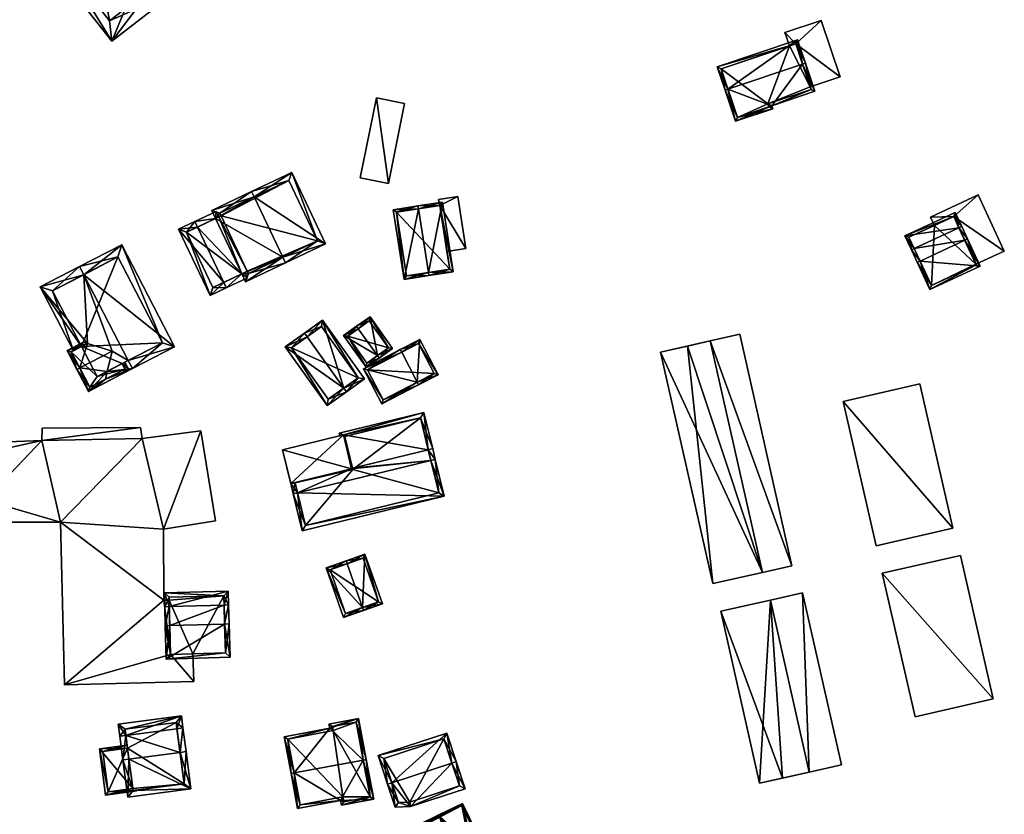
# Model space of a CAD drawing. Header units: inches. Extents: x 2685601 to 2690022, y 1235992 to 1239010.
# Tile 89 of 256: x 2685869 to 2686031, y 1237218 to 1237349. Entities that reach past the tile are written whole.
import ezdxf

# ---------------------------------------------------------------- set-up
doc = ezdxf.new("R2010")
doc.units = ezdxf.units.IN
doc.header["$MEASUREMENT"] = 0
for name, color, linetype in [('Gebaeude Einzelhaus', 10, 'Continuous'), ('Im Bau', 10, 'Continuous'), ('Offenes Gebaeude', 10, 'Continuous')]:
    doc.layers.add(name, color=color, linetype=linetype)

msp = doc.modelspace()

# ---------------------------------------------------------------- meshes
at = {"layer": 'Gebaeude Einzelhaus'}
mesh = msp.add_polyface(dxfattribs=at)
corners = [(2685889.705, 1237360.449, 460.987), (2685892.136, 1237357.081, 460.987), (2685893.061, 1237357.804, 460.987), (2685891.19, 1237355.399, 460.987), (2685894.358, 1237354.238, 460.987), (2685890.505, 1237361.075, 460.987), (2685885.144, 1237363.135, 460.987), (2685881.985, 1237370.326, 460.987), (2685879.549, 1237362.538, 460.987), (2685871.186, 1237361.888, 460.987), (2685875.464, 1237359.344, 460.987), (2685883.685, 1237345.896, 460.987), (2685883.341, 1237349.264, 460.987), (2685881.38, 1237360.194, 460.987), (2685875.464, 1237359.344, 463.768), (2685881.38, 1237360.194, 463.768), (2685879.549, 1237362.538, 463.768), (2685883.341, 1237349.264, 463.768), (2685891.19, 1237355.399, 463.768), (2685885.144, 1237363.135, 463.768), (2685871.186, 1237361.888, 451.284), (2685881.985, 1237370.326, 451.284), (2685883.685, 1237345.896, 451.284), (2685894.358, 1237354.238, 451.284), (2685892.136, 1237357.081, 451.284), (2685893.061, 1237357.804, 451.284), (2685890.505, 1237361.075, 451.284), (2685889.705, 1237360.449, 451.284)]
mesh.append_faces([[corners[k] for k in face] for face in [(19, 15, 18), (18, 15, 17), (17, 15, 14), (14, 15, 16), (6, 8, 13), (4, 3, 12), (10, 11, 12), (12, 11, 4), (8, 9, 10), (10, 9, 11), (6, 7, 8), (8, 7, 9), (3, 0, 6), (6, 0, 7), (0, 2, 5), (1, 3, 4), (3, 1, 0), (0, 1, 2)]], dxfattribs={"color": 13})
mesh.append_faces([[corners[k] for k in face] for face in [(25, 27, 26), (27, 20, 21), (27, 22, 20), (25, 24, 27), (27, 24, 22), (22, 24, 23), (7, 0, 21), (21, 0, 27), (0, 5, 27), (27, 5, 26), (5, 2, 26), (26, 2, 25), (2, 1, 25), (25, 1, 24), (1, 4, 24), (24, 4, 23), (4, 11, 23), (23, 11, 22), (11, 9, 22), (22, 9, 20), (9, 7, 20), (20, 7, 21), (16, 13, 8), (16, 15, 13), (15, 6, 13), (15, 19, 6), (19, 3, 6), (19, 18, 3), (18, 12, 3), (18, 17, 12), (17, 10, 12), (17, 14, 10), (14, 8, 10), (14, 16, 8)]], dxfattribs={"color": 41})
mesh = msp.add_polyface(dxfattribs=at)
corners = [(2685996.536, 1237345.483, 444.713), (2686003.886, 1237340.05, 444.713), (2686000.76, 1237349.345, 444.713), (2685998.925, 1237338.382, 444.713), (2685994.763, 1237347.328, 444.713), (2685995.501, 1237345.135, 444.713), (2686000.76, 1237349.345, 438.498), (2686003.886, 1237340.05, 438.498), (2685994.763, 1237347.328, 438.498), (2685995.501, 1237345.135, 438.498), (2685998.925, 1237338.382, 438.498), (2685996.536, 1237345.483, 438.498)]
mesh.append_faces([[corners[k] for k in face] for face in [(0, 4, 5), (0, 2, 4), (3, 1, 0), (0, 1, 2)]], dxfattribs={"color": 13})
mesh.append_faces([[corners[k] for k in face] for face in [(7, 11, 6), (6, 11, 8), (8, 11, 9), (7, 10, 11), (7, 1, 10), (10, 1, 3), (8, 9, 4), (4, 9, 5), (4, 2, 8), (8, 2, 6), (2, 1, 6), (6, 1, 7)]], dxfattribs={"color": 41})
mesh = msp.add_polyface(dxfattribs=at)
corners = [(2685985.369, 1237337.979, 454.383), (2685983.603, 1237341.659, 450.779), (2685984.894, 1237337.819, 454.383), (2685996.851, 1237346.116, 450.779), (2685997.669, 1237342.116, 454.383), (2685998.143, 1237342.275, 454.383), (2685986.623, 1237332.683, 450.779), (2685992.748, 1237334.744, 450.779), (2685992.581, 1237335.238, 451.125), (2685999.705, 1237337.634, 451.125), (2685996.536, 1237345.483, 451.223), (2685984.236, 1237341.344, 451.224), (2685986.938, 1237333.316, 451.111), (2685992.11, 1237335.07, 451.119), (2685999.071, 1237337.949, 451.458), (2685991.948, 1237335.553, 451.458), (2685991.948, 1237335.553, 438.498), (2685992.11, 1237335.07, 438.498), (2685999.071, 1237337.949, 438.498), (2685998.925, 1237338.382, 444.713), (2685998.925, 1237338.382, 438.498), (2685996.536, 1237345.483, 444.713), (2685995.501, 1237345.135, 444.713), (2685984.236, 1237341.344, 438.498), (2685995.501, 1237345.135, 438.498), (2685986.938, 1237333.316, 438.498), (2685996.536, 1237345.483, 438.498)]
mesh.append_faces([[corners[k] for k in face] for face in [(4, 10, 5), (14, 4, 5), (9, 14, 5), (15, 14, 8), (13, 15, 8), (8, 14, 9), (7, 12, 13), (7, 13, 8), (6, 12, 7), (0, 12, 2), (11, 0, 2), (2, 12, 6), (10, 11, 1), (1, 11, 2), (5, 10, 3), (3, 10, 1), (6, 0, 2), (4, 9, 5), (6, 8, 0), (0, 8, 4), (4, 8, 9), (6, 7, 8), (3, 4, 5), (3, 0, 4), (3, 1, 0), (0, 1, 2)]], dxfattribs={"color": 13})
mesh.append_faces([[corners[k] for k in face] for face in [(16, 20, 18), (16, 24, 20), (20, 24, 26), (16, 23, 24), (16, 25, 23), (16, 17, 25), (13, 12, 17), (17, 12, 25), (12, 23, 25), (0, 11, 12), (12, 11, 23), (23, 22, 24), (22, 10, 21), (23, 11, 22), (22, 11, 10), (10, 19, 21), (19, 18, 20), (10, 14, 19), (19, 14, 18), (10, 4, 14), (14, 15, 18), (18, 15, 16), (15, 13, 16), (16, 13, 17)]], dxfattribs={"color": 41})
mesh = msp.add_polyface(dxfattribs=at)
corners = [(2685907.199, 1237320.194, 463.054), (2685900.191, 1237317.975, 457.744), (2685900.819, 1237316.652, 457.744), (2685906.77, 1237321.098, 463.054), (2685911.926, 1237310.234, 463.054), (2685905.158, 1237307.51, 457.744), (2685905.776, 1237306.208, 457.744), (2685912.355, 1237309.331, 463.054), (2685918.986, 1237312.478, 457.744), (2685913.401, 1237324.245, 457.744), (2685901.524, 1237317.5, 458.474), (2685912.926, 1237322.913, 458.468), (2685901.723, 1237317.081, 458.474), (2685906.251, 1237307.54, 458.473), (2685906.061, 1237307.939, 458.473), (2685917.654, 1237312.953, 458.467), (2685902.171, 1237306.092, 459.452), (2685894.716, 1237314.863, 457.366), (2685899.914, 1237303.914, 457.366), (2685897.833, 1237315.235, 459.452), (2685897.404, 1237316.139, 459.452), (2685902.6, 1237305.189, 459.452), (2685905.158, 1237307.51, 457.674), (2685906.104, 1237306.853, 457.366), (2685905.675, 1237307.756, 457.366), (2685900.819, 1237316.652, 457.674), (2685900.908, 1237317.801, 457.366), (2685901.337, 1237316.898, 457.366), (2685896.049, 1237314.388, 458.068), (2685900.389, 1237305.246, 458.068), (2685905.158, 1237307.51, 447.818), (2685906.061, 1237307.939, 447.818), (2685906.251, 1237307.54, 447.818), (2685917.654, 1237312.953, 447.818), (2685912.926, 1237322.913, 447.818), (2685901.524, 1237317.5, 447.818), (2685901.723, 1237317.081, 447.818), (2685901.337, 1237316.898, 447.818), (2685900.819, 1237316.652, 447.818), (2685896.049, 1237314.388, 447.818), (2685900.389, 1237305.246, 447.818)]
mesh.append_faces([[corners[k] for k in face] for face in [(21, 22, 23), (23, 22, 24), (21, 16, 22), (18, 29, 21), (21, 29, 16), (20, 28, 17), (17, 28, 18), (18, 28, 29), (20, 19, 28), (26, 25, 20), (20, 25, 19), (26, 27, 25), (26, 25, 27), (25, 26, 20), (25, 20, 19), (21, 22, 16), (16, 22, 19), (19, 22, 25), (21, 23, 22), (22, 23, 24), (16, 18, 21), (20, 17, 19), (19, 17, 16), (16, 17, 18), (15, 11, 9), (8, 15, 9), (4, 15, 7), (13, 4, 7), (7, 15, 8), (6, 13, 7), (14, 13, 5), (5, 13, 6), (10, 12, 2), (1, 10, 2), (0, 10, 3), (11, 0, 3), (9, 11, 3), (3, 10, 1), (0, 9, 3), (7, 8, 4), (4, 8, 0), (0, 8, 9), (4, 6, 7), (4, 5, 6), (0, 2, 4), (4, 2, 5), (3, 1, 0), (0, 1, 2)]], dxfattribs={"color": 13})
mesh.append_faces([[corners[k] for k in face] for face in [(38, 30, 39), (39, 30, 40), (29, 22, 16), (29, 40, 22), (22, 40, 30), (29, 28, 40), (40, 28, 39), (25, 28, 19), (25, 39, 28), (25, 38, 39), (31, 33, 32), (31, 36, 33), (33, 36, 34), (34, 36, 35), (31, 37, 36), (31, 30, 37), (37, 30, 38), (12, 25, 2), (25, 37, 38), (12, 36, 25), (25, 36, 37), (12, 10, 36), (36, 10, 35), (0, 11, 10), (10, 11, 35), (35, 11, 34), (11, 15, 34), (34, 15, 33), (15, 32, 33), (4, 13, 15), (15, 13, 32), (13, 14, 32), (32, 14, 31), (22, 14, 5), (22, 31, 14), (22, 30, 31), (5, 2, 22), (22, 2, 25)]], dxfattribs={"color": 41})
mesh = msp.add_polyface(dxfattribs=at)
corners = [(2686022.611, 1237316.981, 448.195), (2686030.958, 1237311.271, 448.195), (2686026.651, 1237320.533, 448.195), (2686026.276, 1237309.095, 448.195), (2686018.785, 1237316.875, 448.195), (2686019.424, 1237315.5, 448.195), (2686026.651, 1237320.533, 438.028), (2686030.958, 1237311.271, 438.028), (2686018.785, 1237316.875, 438.028), (2686019.424, 1237315.5, 438.028), (2686026.276, 1237309.095, 438.028), (2686022.611, 1237316.981, 438.028)]
mesh.append_faces([[corners[k] for k in face] for face in [(0, 4, 5), (0, 2, 4), (3, 1, 0), (0, 1, 2)]], dxfattribs={"color": 13})
mesh.append_faces([[corners[k] for k in face] for face in [(7, 11, 6), (6, 11, 8), (8, 11, 9), (7, 10, 11), (3, 7, 1), (3, 10, 7), (5, 4, 9), (9, 4, 8), (4, 2, 8), (8, 2, 6), (2, 1, 6), (6, 1, 7)]], dxfattribs={"color": 41})
mesh = msp.add_polyface(dxfattribs=at)
corners = [(2685935.929, 1237307.717, 457.911), (2685931.916, 1237306.59, 454.309), (2685936.005, 1237307.224, 457.911), (2685934.299, 1237318.236, 457.911), (2685930.133, 1237318.096, 454.309), (2685934.223, 1237318.73, 457.911), (2685940.028, 1237307.846, 454.498), (2685938.245, 1237319.353, 454.498), (2685932.334, 1237307.16, 454.745), (2685930.704, 1237317.679, 454.745), (2685939.456, 1237308.264, 454.918), (2685937.828, 1237318.783, 454.917), (2685939, 1237311.208, 451.46), (2685939.456, 1237308.264, 445.693), (2685939, 1237311.208, 451.56), (2685937.828, 1237318.783, 445.693), (2685937.828, 1237318.783, 451.46), (2685937.828, 1237318.783, 451.56), (2685937.761, 1237318.773, 451.46), (2685930.704, 1237317.679, 445.693), (2685937.761, 1237318.773, 451.56), (2685932.334, 1237307.16, 445.693)]
mesh.append_faces([[corners[k] for k in face] for face in [(3, 9, 5), (11, 3, 5), (5, 9, 4), (7, 11, 5), (10, 11, 6), (6, 11, 7), (8, 0, 2), (2, 0, 10), (2, 10, 6), (9, 8, 1), (4, 9, 1), (1, 8, 2), (0, 7, 3), (3, 7, 5), (2, 6, 0), (0, 6, 7), (4, 3, 5), (4, 1, 3), (3, 1, 0), (0, 1, 2)]], dxfattribs={"color": 13})
mesh.append_faces([[corners[k] for k in face] for face in [(13, 21, 19), (13, 19, 15), (10, 8, 13), (13, 8, 21), (10, 0, 8), (8, 9, 21), (21, 9, 19), (15, 18, 16), (20, 11, 17), (18, 9, 20), (20, 9, 11), (11, 9, 3), (15, 19, 18), (18, 19, 9), (11, 14, 17), (12, 15, 16), (12, 13, 15), (11, 10, 14), (14, 10, 12), (12, 10, 13)]], dxfattribs={"color": 41})
mesh = msp.add_polyface(dxfattribs=at)
corners = [(2686016.092, 1237311.696, 450.282), (2686014.566, 1237313.793, 448.954), (2686015.639, 1237311.485, 450.282), (2686023.473, 1237315.127, 450.282), (2686022.854, 1237317.645, 448.954), (2686023.926, 1237315.338, 450.282), (2686016.603, 1237309.411, 453.127), (2686017.056, 1237309.622, 453.127), (2686024.437, 1237313.053, 453.127), (2686024.89, 1237313.264, 453.127), (2686018.689, 1237304.925, 448.954), (2686026.975, 1237308.778, 448.954), (2686022.611, 1237316.981, 449.215), (2686015.23, 1237313.55, 449.215), (2686018.931, 1237305.589, 449.376), (2686026.311, 1237309.02, 449.375), (2686026.276, 1237309.095, 448.195), (2686022.611, 1237316.981, 448.195), (2686026.311, 1237309.02, 438.028), (2686026.276, 1237309.095, 438.028), (2686019.424, 1237315.5, 448.195), (2686015.23, 1237313.55, 438.028), (2686019.424, 1237315.5, 438.028), (2686018.931, 1237305.589, 438.028), (2686022.611, 1237316.981, 438.028)]
mesh.append_faces([[corners[k] for k in face] for face in [(3, 12, 5), (8, 3, 9), (15, 8, 9), (9, 3, 5), (11, 15, 9), (10, 14, 15), (10, 15, 11), (7, 14, 6), (6, 14, 10), (0, 7, 2), (13, 0, 2), (2, 7, 6), (12, 13, 1), (1, 13, 2), (5, 12, 4), (4, 12, 1), (7, 11, 8), (8, 11, 9), (6, 10, 7), (7, 10, 11), (3, 9, 5), (0, 8, 3), (3, 8, 9), (2, 7, 0), (0, 7, 8), (2, 6, 7), (4, 3, 5), (4, 1, 3), (3, 1, 0), (0, 1, 2)]], dxfattribs={"color": 13})
mesh.append_faces([[corners[k] for k in face] for face in [(19, 22, 24), (18, 23, 19), (19, 23, 22), (22, 23, 21), (15, 23, 18), (15, 14, 23), (0, 14, 7), (0, 23, 14), (0, 21, 23), (0, 13, 21), (21, 20, 22), (20, 12, 17), (21, 13, 20), (20, 13, 12), (16, 18, 19), (16, 15, 18), (12, 3, 17), (17, 3, 16), (16, 3, 15), (15, 3, 8)]], dxfattribs={"color": 41})
mesh = msp.add_polyface(dxfattribs=at)
corners = [(2685882.659, 1237290.132, 460.629), (2685880.626, 1237288.516, 458.573), (2685887.098, 1237291.869, 464.453), (2685880.396, 1237288.96, 458.573), (2685882.965, 1237291.417, 461.325), (2685886.408, 1237293.2, 464.453), (2685883.756, 1237294.739, 463.124), (2685879.068, 1237307.372, 464.453), (2685871.906, 1237305.351, 458.573), (2685878.378, 1237308.704, 464.453), (2685879.691, 1237296.017, 460.687), (2685878.697, 1237295.502, 459.784), (2685877.365, 1237294.812, 458.573), (2685894.065, 1237295.478, 458.573), (2685885.345, 1237312.313, 458.573), (2685873.928, 1237304.709, 459.783), (2685892.044, 1237296.12, 459.697), (2685884.703, 1237310.291, 459.697), (2685884.703, 1237310.291, 449.043), (2685892.044, 1237296.12, 449.043), (2685873.928, 1237304.709, 449.043), (2685878.697, 1237295.502, 449.043), (2685885.419, 1237292.688, 461.325), (2685885.419, 1237292.688, 449.043), (2685881.269, 1237290.538, 449.043)]
mesh.append_faces([[corners[k] for k in face] for face in [(14, 17, 9), (9, 17, 7), (2, 16, 13), (13, 16, 14), (14, 16, 17), (2, 5, 16), (0, 1, 3), (5, 2, 4), (4, 2, 0), (0, 2, 1), (8, 15, 12), (12, 15, 11), (8, 9, 15), (15, 9, 7), (7, 14, 9), (2, 13, 5), (5, 13, 7), (7, 13, 14), (10, 8, 11), (11, 8, 12), (6, 7, 10), (10, 7, 8), (8, 7, 9), (4, 5, 6), (6, 5, 7), (0, 2, 4), (4, 2, 5), (3, 1, 0), (0, 1, 2)]], dxfattribs={"color": 13})
mesh.append_faces([[corners[k] for k in face] for face in [(23, 21, 19), (19, 21, 18), (18, 21, 20), (23, 24, 21), (22, 5, 4), (19, 16, 23), (23, 16, 22), (22, 16, 5), (20, 21, 15), (15, 21, 11), (7, 17, 15), (15, 17, 20), (20, 17, 18), (17, 16, 18), (18, 16, 19)]], dxfattribs={"color": 41})
mesh = msp.add_polyface(dxfattribs=at)
corners = [(2685927.524, 1237294.005, 454.672), (2685930.031, 1237295.166, 452.397), (2685926.306, 1237300.431, 452.397), (2685927.813, 1237293.596, 454.672), (2685924.377, 1237298.455, 454.672), (2685924.088, 1237298.863, 454.672), (2685921.954, 1237297.353, 452.397), (2685925.679, 1237292.088, 452.397), (2685929.334, 1237295.285, 452.816), (2685925.799, 1237292.784, 452.832), (2685926.186, 1237299.735, 452.816), (2685922.651, 1237297.234, 452.832), (2685925.799, 1237292.784, 446.528), (2685929.334, 1237295.285, 446.528), (2685926.186, 1237299.735, 446.528), (2685922.651, 1237297.234, 446.528)]
mesh.append_faces([[corners[k] for k in face] for face in [(11, 9, 7), (6, 11, 7), (4, 11, 5), (10, 4, 5), (5, 11, 6), (8, 10, 2), (2, 10, 5), (1, 8, 2), (3, 9, 0), (0, 8, 3), (7, 9, 3), (3, 8, 1), (0, 7, 3), (4, 6, 0), (0, 6, 7), (4, 5, 6), (0, 2, 4), (4, 2, 5), (3, 1, 0), (0, 1, 2)]], dxfattribs={"color": 13})
mesh.append_faces([[corners[k] for k in face] for face in [(13, 15, 14), (13, 12, 15), (9, 11, 12), (12, 11, 15), (4, 10, 11), (11, 10, 15), (15, 10, 14), (10, 8, 14), (14, 8, 13), (8, 12, 13), (8, 9, 12), (8, 0, 9)]], dxfattribs={"color": 41})
mesh = msp.add_polyface(dxfattribs=at)
corners = [(2685915.937, 1237297.107, 457.326), (2685918.484, 1237299.845, 454.167), (2685915.501, 1237297.718, 457.326), (2685921.978, 1237288.643, 457.326), (2685925.395, 1237290.16, 454.167), (2685922.413, 1237288.033, 457.326), (2685912.318, 1237295.445, 454.167), (2685919.229, 1237285.76, 454.167), (2685924.349, 1237290.335, 454.814), (2685918.309, 1237298.799, 454.814), (2685913.364, 1237295.27, 454.773), (2685919.404, 1237286.806, 454.773), (2685918.309, 1237298.799, 446.855), (2685924.349, 1237290.335, 446.854), (2685913.364, 1237295.27, 446.855), (2685919.404, 1237286.806, 446.854)]
mesh.append_faces([[corners[k] for k in face] for face in [(11, 3, 5), (5, 3, 8), (10, 11, 7), (7, 11, 5), (6, 10, 7), (0, 10, 2), (9, 0, 2), (2, 10, 6), (8, 9, 1), (1, 9, 2), (5, 8, 4), (4, 8, 1), (3, 7, 5), (2, 6, 0), (0, 6, 3), (3, 6, 7), (4, 3, 5), (4, 1, 3), (3, 1, 0), (0, 1, 2)]], dxfattribs={"color": 13})
mesh.append_faces([[corners[k] for k in face] for face in [(13, 15, 14), (13, 14, 12), (11, 15, 13), (11, 13, 3), (3, 13, 8), (14, 15, 10), (10, 15, 11), (12, 14, 10), (0, 12, 10), (9, 12, 0), (13, 12, 8), (8, 12, 9)]], dxfattribs={"color": 41})
mesh = msp.add_polyface(dxfattribs=at)
corners = [(2685974.25, 1237294.59, 462.328), (2685991.045, 1237258.24, 462.328), (2685982.443, 1237296.436, 462.328), (2685982.853, 1237256.395, 462.328), (2685995.905, 1237259.335, 460.337), (2685987.303, 1237297.531, 460.337), (2685982.443, 1237296.436, 460.337), (2685991.045, 1237258.24, 460.337), (2685982.853, 1237256.395, 446.367), (2685991.045, 1237258.24, 446.367), (2685978.673, 1237295.588, 446.368), (2685974.25, 1237294.59, 446.368), (2685982.443, 1237296.436, 446.368), (2685987.303, 1237297.531, 446.368), (2685995.905, 1237259.335, 446.367), (2685982.443, 1237296.437, 446.368)]
mesh.append_faces([[corners[k] for k in face] for face in [(4, 6, 7), (4, 5, 6), (3, 1, 0), (0, 1, 2)]], dxfattribs={"color": 13})
mesh.append_faces([[corners[k] for k in face] for face in [(13, 14, 15), (15, 14, 9), (7, 14, 4), (7, 9, 14), (5, 15, 6), (5, 13, 15), (5, 4, 13), (13, 4, 14), (8, 10, 9), (9, 10, 12), (8, 11, 10), (3, 0, 8), (8, 0, 11), (6, 0, 2), (12, 10, 6), (6, 10, 0), (0, 10, 11), (2, 1, 6), (6, 1, 7), (3, 7, 1), (3, 8, 7), (7, 8, 9)]], dxfattribs={"color": 41})
mesh = msp.add_polyface(dxfattribs=at)
corners = [(2685879.691, 1237296.017, 460.687), (2685879.015, 1237296.23, 460.281), (2685876.351, 1237294.85, 460.281), (2685878.407, 1237291.969, 463.124), (2685877.963, 1237291.739, 463.124), (2685883.756, 1237294.739, 463.124), (2685886.553, 1237291.586, 460.281), (2685885.863, 1237292.918, 461.325), (2685885.419, 1237292.688, 461.325), (2685882.965, 1237291.417, 461.325), (2685879.843, 1237288.11, 460.281), (2685877.025, 1237294.636, 460.687), (2685880.056, 1237288.784, 460.629), (2685882.659, 1237290.132, 460.629), (2685885.879, 1237291.8, 460.629), (2685885.419, 1237292.688, 449.043), (2685885.879, 1237291.8, 449.043), (2685878.697, 1237295.502, 459.784), (2685877.025, 1237294.636, 449.043), (2685878.697, 1237295.502, 449.043), (2685880.056, 1237288.784, 449.043), (2685881.269, 1237290.538, 449.043)]
mesh.append_faces([[corners[k] for k in face] for face in [(6, 14, 7), (7, 14, 8), (10, 13, 6), (6, 13, 14), (10, 12, 13), (10, 4, 12), (12, 4, 3), (11, 1, 0), (11, 2, 1), (11, 4, 2), (11, 3, 4), (10, 3, 4), (6, 9, 10), (10, 9, 3), (3, 9, 5), (6, 8, 9), (6, 7, 8), (0, 3, 5), (0, 2, 3), (3, 2, 4), (0, 1, 2)]], dxfattribs={"color": 13})
mesh.append_faces([[corners[k] for k in face] for face in [(16, 21, 15), (21, 18, 19), (16, 20, 21), (21, 20, 18), (13, 16, 14), (13, 20, 16), (13, 12, 20), (12, 18, 20), (3, 11, 12), (12, 11, 18), (18, 17, 19), (18, 11, 17), (17, 11, 0), (8, 14, 15), (15, 14, 16)]], dxfattribs={"color": 41})
mesh = msp.add_polyface(dxfattribs=at)
corners = [(2685934.087, 1237289.631, 455.304), (2685937.55, 1237290.86, 452.523), (2685934.541, 1237296.674, 452.523), (2685934.316, 1237289.188, 455.304), (2685931.538, 1237294.557, 455.304), (2685931.309, 1237295, 455.304), (2685925.233, 1237291.856, 452.397), (2685928.24, 1237286.043, 452.397), (2685934.328, 1237296, 452.904), (2685925.906, 1237291.643, 452.609), (2685928.454, 1237286.716, 452.609), (2685936.876, 1237291.074, 452.905), (2685936.876, 1237291.074, 446.85), (2685934.328, 1237296, 446.851), (2685925.906, 1237291.643, 446.85), (2685928.454, 1237286.716, 446.85)]
mesh.append_faces([[corners[k] for k in face] for face in [(11, 8, 1), (10, 0, 3), (3, 0, 11), (3, 11, 1), (7, 10, 3), (9, 10, 6), (6, 10, 7), (4, 9, 5), (8, 4, 5), (5, 9, 6), (1, 8, 2), (2, 8, 5), (0, 7, 3), (5, 6, 4), (4, 6, 0), (0, 6, 7), (0, 2, 4), (4, 2, 5), (3, 1, 0), (0, 1, 2)]], dxfattribs={"color": 13})
mesh.append_faces([[corners[k] for k in face] for face in [(12, 15, 14), (12, 14, 13), (0, 15, 12), (10, 15, 0), (0, 12, 11), (14, 15, 10), (9, 14, 10), (13, 14, 4), (4, 14, 9), (8, 13, 4), (12, 13, 8), (11, 12, 8)]], dxfattribs={"color": 41})
mesh = msp.add_polyface(dxfattribs=at)
corners = [(2686004.363, 1237286.445, 457.492), (2686009.819, 1237262.626, 457.492), (2686022.478, 1237265.526, 457.492), (2686017.021, 1237289.345, 457.492), (2686017.021, 1237289.345, 440.975), (2686022.478, 1237265.526, 440.975), (2686004.363, 1237286.445, 440.975), (2686009.819, 1237262.626, 440.975)]
mesh.append_faces([[corners[k] for k in face] for face in [(0, 2, 3), (0, 1, 2)]], dxfattribs={"color": 13})
mesh.append_faces([[corners[k] for k in face] for face in [(4, 5, 6), (6, 5, 7), (2, 1, 5), (5, 1, 7), (1, 0, 7), (7, 0, 6), (0, 3, 6), (6, 3, 4), (3, 2, 4), (4, 2, 5)]], dxfattribs={"color": 41})
mesh = msp.add_polyface(dxfattribs=at)
corners = [(2685936.349, 1237276.707, 463.104), (2685938.56, 1237270.801, 457.037), (2685937.078, 1237276.885, 463.104), (2685914.364, 1237271.351, 463.104), (2685915.116, 1237265.089, 457.037), (2685913.635, 1237271.173, 463.104), (2685936.644, 1237278.665, 460.639), (2685935.915, 1237278.487, 460.639), (2685923.41, 1237275.441, 460.639), (2685923.271, 1237275.331, 460.739), (2685923.254, 1237275.403, 460.639), (2685913.219, 1237272.882, 460.739), (2685935.189, 1237284.635, 457.037), (2685921.91, 1237280.914, 457.314), (2685921.226, 1237281.233, 457.037), (2685921.338, 1237280.774, 457.314), (2685915.668, 1237265.995, 457.763), (2685937.654, 1237271.353, 457.764), (2685934.638, 1237283.729, 457.477), (2685922.133, 1237280.681, 457.477), (2685923.468, 1237275.201, 460.971), (2685913.961, 1237273.005, 460.814), (2685937.654, 1237271.353, 447.347), (2685934.638, 1237283.729, 447.347), (2685922.133, 1237280.681, 447.347), (2685923.468, 1237275.201, 447.347), (2685913.961, 1237273.005, 447.347), (2685915.668, 1237265.995, 447.347)]
mesh.append_faces([[corners[k] for k in face] for face in [(8, 9, 10), (9, 21, 11), (11, 21, 5), (5, 21, 3), (8, 20, 9), (9, 20, 21), (14, 13, 15), (13, 19, 10), (10, 19, 8), (13, 18, 19), (18, 6, 7), (14, 12, 13), (13, 12, 18), (18, 12, 6), (2, 7, 6), (2, 0, 7), (1, 17, 2), (2, 17, 0), (1, 16, 17), (16, 5, 3), (1, 4, 16), (16, 4, 5), (7, 13, 8), (8, 13, 10), (13, 14, 15), (7, 12, 13), (13, 12, 14), (7, 6, 12), (3, 11, 5), (0, 9, 3), (3, 9, 11), (0, 8, 9), (9, 8, 10), (2, 7, 0), (0, 7, 8), (2, 6, 7), (4, 3, 5), (4, 1, 3), (3, 1, 0), (0, 1, 2)]], dxfattribs={"color": 13})
mesh.append_faces([[corners[k] for k in face] for face in [(25, 27, 26), (23, 25, 24), (22, 27, 25), (22, 25, 23), (16, 27, 22), (16, 22, 17), (26, 27, 16), (3, 26, 16), (21, 26, 3), (25, 26, 21), (20, 25, 21), (8, 25, 20), (24, 25, 19), (19, 25, 8), (23, 24, 18), (18, 24, 19), (22, 23, 7), (7, 23, 18), (0, 22, 7), (17, 22, 0)]], dxfattribs={"color": 41})
mesh = msp.add_polyface(dxfattribs=at)
corners = [(2685913.219, 1237272.882, 460.739), (2685923.275, 1237275.315, 460.739), (2685923.271, 1237275.331, 460.739), (2685913.223, 1237272.865, 460.739), (2685921.91, 1237280.914, 460.739), (2685911.859, 1237278.464, 460.739), (2685921.91, 1237280.914, 457.314), (2685923.275, 1237275.315, 447.347), (2685921.91, 1237280.914, 447.347), (2685911.859, 1237278.464, 447.347), (2685913.223, 1237272.865, 447.347)]
mesh.append_faces([[corners[k] for k in face] for face in [(0, 4, 5), (0, 2, 4), (3, 1, 0), (0, 1, 2)]], dxfattribs={"color": 13})
mesh.append_faces([[corners[k] for k in face] for face in [(8, 7, 9), (9, 7, 10), (1, 3, 7), (7, 3, 10), (9, 0, 5), (9, 10, 0), (0, 10, 3), (5, 6, 9), (9, 6, 8), (5, 4, 6), (2, 6, 4), (6, 7, 8), (2, 1, 6), (6, 1, 7)]], dxfattribs={"color": 41})
mesh = msp.add_polyface(dxfattribs=at)
corners = [(2685922.513, 1237259.657, 460.271), (2685925.471, 1237261.225, 457.996), (2685922.348, 1237260.129, 460.271), (2685925.052, 1237252.422, 460.271), (2685928.341, 1237253.046, 457.996), (2685925.218, 1237251.95, 460.271), (2685919.085, 1237258.984, 457.996), (2685921.955, 1237250.805, 457.996), (2685925.165, 1237260.588, 458.339), (2685927.704, 1237253.353, 458.339), (2685919.723, 1237258.678, 458.325), (2685922.261, 1237251.443, 458.325), (2685925.165, 1237260.588, 448.747), (2685927.704, 1237253.353, 448.747), (2685919.723, 1237258.678, 448.747), (2685922.261, 1237251.443, 448.747)]
mesh.append_faces([[corners[k] for k in face] for face in [(11, 3, 5), (5, 3, 9), (5, 9, 4), (7, 11, 5), (10, 11, 6), (6, 11, 7), (0, 10, 2), (8, 0, 2), (2, 10, 6), (9, 8, 1), (4, 9, 1), (1, 8, 2), (3, 7, 5), (2, 6, 0), (0, 6, 3), (3, 6, 7), (4, 3, 5), (4, 1, 3), (3, 1, 0), (0, 1, 2)]], dxfattribs={"color": 13})
mesh.append_faces([[corners[k] for k in face] for face in [(13, 15, 14), (13, 14, 12), (11, 15, 13), (11, 13, 3), (3, 13, 9), (14, 15, 11), (10, 14, 11), (12, 14, 10), (0, 12, 10), (8, 12, 0), (13, 12, 9), (9, 12, 8)]], dxfattribs={"color": 41})
mesh = msp.add_polyface(dxfattribs=at)
corners = [(2686029.133, 1237237.354, 457.492), (2686010.811, 1237258.09, 457.492), (2686016.238, 1237234.4, 457.492), (2686023.705, 1237261.045, 457.492), (2686023.705, 1237261.045, 441.093), (2686029.133, 1237237.354, 441.093), (2686010.811, 1237258.09, 441.093), (2686016.238, 1237234.4, 441.093)]
mesh.append_faces([[corners[k] for k in face] for face in [(3, 1, 0), (0, 1, 2)]], dxfattribs={"color": 13})
mesh.append_faces([[corners[k] for k in face] for face in [(4, 5, 6), (6, 5, 7), (0, 2, 5), (5, 2, 7), (2, 1, 7), (7, 1, 6), (1, 3, 6), (6, 3, 4), (3, 0, 4), (4, 0, 5)]], dxfattribs={"color": 41})
mesh = msp.add_polyface(dxfattribs=at)
corners = [(2685893.194, 1237252.598, 460.169), (2685902.913, 1237255.153, 458.232), (2685892.38, 1237254.858, 458.233), (2685902.227, 1237252.849, 460.169), (2685902.976, 1237252.87, 460.169), (2685892.443, 1237252.577, 460.169), (2685892.532, 1237249.424, 463.772), (2685893.282, 1237249.445, 463.772), (2685902.315, 1237249.697, 463.772), (2685903.065, 1237249.718, 463.772), (2685892.686, 1237243.932, 458.344), (2685903.218, 1237244.225, 458.344), (2685893.415, 1237244.703, 459.085), (2685902.447, 1237244.954, 459.085), (2685902.184, 1237254.382, 458.868), (2685893.151, 1237254.129, 458.869), (2685902.447, 1237244.954, 448.177), (2685902.184, 1237254.382, 448.177), (2685893.151, 1237254.129, 448.177), (2685893.164, 1237253.666, 450.49), (2685893.164, 1237253.666, 448.177), (2685893.415, 1237244.703, 450.49), (2685897.074, 1237244.805, 450.49), (2685897.074, 1237244.805, 448.177), (2685893.415, 1237244.703, 448.177)]
mesh.append_faces([[corners[k] for k in face] for face in [(2, 15, 5), (5, 15, 0), (4, 14, 1), (1, 14, 2), (2, 14, 15), (4, 3, 14), (9, 8, 4), (4, 8, 3), (10, 13, 11), (11, 13, 9), (9, 13, 8), (10, 12, 13), (10, 6, 12), (12, 6, 7), (5, 0, 6), (6, 0, 7), (8, 11, 9), (6, 10, 7), (7, 10, 8), (8, 10, 11), (3, 8, 4), (4, 8, 9), (0, 7, 3), (3, 7, 8), (5, 6, 0), (0, 6, 7), (0, 2, 5), (4, 1, 3), (3, 1, 0), (0, 1, 2)]], dxfattribs={"color": 13})
mesh.append_faces([[corners[k] for k in face] for face in [(23, 17, 16), (23, 20, 17), (17, 20, 18), (23, 24, 20), (16, 22, 23), (22, 12, 21), (16, 13, 22), (22, 13, 12), (12, 19, 21), (19, 18, 20), (19, 15, 18), (12, 0, 19), (19, 0, 15), (12, 7, 0), (15, 14, 18), (18, 14, 17), (14, 16, 17), (8, 13, 3), (3, 13, 14), (14, 13, 16)]], dxfattribs={"color": 41})
mesh = msp.add_polyface(dxfattribs=at)
corners = [(2685992.381, 1237253.656, 462.328), (2685990.578, 1237223.438, 462.328), (2685998.771, 1237225.283, 462.328), (2685984.186, 1237251.81, 462.328), (2685998.771, 1237225.283, 460.337), (2686004.074, 1237226.476, 460.337), (2685997.684, 1237254.85, 460.337), (2685992.381, 1237253.656, 460.337), (2685994.369, 1237224.29, 460.337), (2685994.369, 1237224.292, 460.337), (2685992.381, 1237253.656, 446.407), (2685984.186, 1237251.81, 446.407), (2685990.578, 1237223.438, 446.407), (2685994.369, 1237224.292, 446.407), (2685998.771, 1237225.283, 446.407), (2686004.074, 1237226.476, 446.407), (2685997.684, 1237254.85, 446.407), (2685994.369, 1237224.29, 446.407)]
mesh.append_faces([[corners[k] for k in face] for face in [(8, 4, 9), (4, 6, 7), (4, 5, 6), (3, 1, 0), (0, 1, 2)]], dxfattribs={"color": 13})
mesh.append_faces([[corners[k] for k in face] for face in [(15, 14, 16), (16, 14, 10), (17, 13, 14), (17, 8, 13), (13, 8, 9), (6, 16, 7), (7, 16, 10), (6, 5, 16), (16, 5, 15), (4, 15, 5), (4, 14, 15), (10, 13, 11), (11, 13, 12), (10, 14, 13), (4, 7, 2), (2, 7, 0), (1, 4, 2), (1, 13, 4), (4, 13, 14), (1, 12, 13), (1, 3, 12), (12, 3, 11), (7, 3, 0), (7, 11, 3), (7, 10, 11)]], dxfattribs={"color": 41})
mesh = msp.add_polyface(dxfattribs=at)
corners = [(2685894.967, 1237228.52, 468.562), (2685896.765, 1237222.5, 461.926), (2685895.958, 1237228.65, 468.562), (2685886.539, 1237227.414, 468.562), (2685886.355, 1237221.134, 461.926), (2685885.548, 1237227.284, 468.562), (2685895.445, 1237232.553, 463.633), (2685894.455, 1237232.423, 463.633), (2685886.028, 1237231.316, 463.633), (2685885.035, 1237231.186, 463.633), (2685895.181, 1237234.571, 461.926), (2685884.771, 1237233.205, 461.926), (2685887.216, 1237222.255, 462.995), (2685895.644, 1237223.361, 462.996), (2685894.32, 1237233.45, 462.764), (2685885.893, 1237232.344, 462.764), (2685895.644, 1237223.361, 451.828), (2685894.32, 1237233.45, 451.828), (2685885.893, 1237232.344, 451.828), (2685886.301, 1237229.23, 460.633), (2685887.173, 1237222.58, 460.632), (2685887.216, 1237222.255, 460.632), (2685886.301, 1237229.23, 451.828), (2685887.173, 1237222.58, 451.828), (2685887.216, 1237222.255, 451.828)]
mesh.append_faces([[corners[k] for k in face] for face in [(3, 12, 5), (8, 3, 5), (15, 8, 9), (9, 8, 5), (11, 15, 9), (14, 15, 10), (10, 15, 11), (7, 14, 6), (0, 7, 6), (6, 14, 10), (13, 0, 2), (2, 0, 6), (1, 12, 13), (1, 13, 2), (5, 12, 4), (4, 12, 1), (8, 11, 9), (6, 10, 7), (7, 10, 8), (8, 10, 11), (0, 8, 3), (3, 8, 5), (5, 8, 9), (0, 7, 8), (2, 6, 0), (0, 6, 7), (4, 3, 5), (4, 1, 3), (3, 1, 0), (0, 1, 2)]], dxfattribs={"color": 13})
mesh.append_faces([[corners[k] for k in face] for face in [(16, 22, 17), (17, 22, 18), (16, 23, 22), (16, 24, 23), (13, 21, 16), (16, 21, 24), (13, 12, 21), (21, 23, 24), (21, 20, 23), (19, 18, 22), (19, 15, 18), (19, 8, 15), (19, 3, 8), (21, 12, 20), (20, 12, 19), (19, 12, 3), (15, 14, 18), (18, 14, 17), (14, 16, 17), (0, 13, 7), (7, 13, 14), (14, 13, 16)]], dxfattribs={"color": 41})
mesh = msp.add_polyface(dxfattribs=at)
corners = [(2685919.663, 1237232.515, 456.832), (2685924.41, 1237234.121, 456.289), (2685919.533, 1237233.206, 456.289), (2685925.187, 1237227.264, 461.599), (2685925.679, 1237227.356, 461.599), (2685913.779, 1237225.126, 461.599), (2685912.149, 1237231.106, 456.832), (2685913.288, 1237225.034, 461.599), (2685926.91, 1237220.79, 456.668), (2685921.429, 1237220.589, 457.267), (2685921.579, 1237219.791, 456.668), (2685914.369, 1237219.265, 457.267), (2685912.733, 1237230.708, 457.217), (2685914.768, 1237219.849, 457.636), (2685921.978, 1237220.375, 457.037), (2685921.828, 1237221.173, 457.636), (2685926.326, 1237221.189, 457.037), (2685924.011, 1237233.538, 456.674), (2685920.116, 1237232.808, 456.674), (2685920.246, 1237232.116, 457.217), (2685926.326, 1237221.189, 449.024), (2685924.011, 1237233.538, 449.024), (2685920.116, 1237232.808, 449.024), (2685920.246, 1237232.116, 449.024), (2685912.733, 1237230.708, 449.024), (2685914.768, 1237219.849, 449.024), (2685921.828, 1237221.173, 449.024), (2685921.978, 1237220.375, 449.024)]
mesh.append_faces([[corners[k] for k in face] for face in [(19, 12, 0), (18, 19, 0), (2, 18, 0), (17, 18, 1), (1, 18, 2), (3, 17, 4), (16, 3, 4), (4, 17, 1), (8, 16, 4), (10, 14, 16), (10, 16, 8), (15, 14, 9), (13, 15, 9), (9, 14, 10), (11, 13, 9), (5, 13, 7), (12, 5, 7), (7, 13, 11), (0, 12, 6), (6, 12, 7), (11, 5, 7), (3, 8, 4), (11, 9, 5), (5, 9, 3), (3, 9, 8), (8, 9, 10), (5, 6, 7), (3, 0, 5), (5, 0, 6), (4, 1, 3), (3, 1, 0), (0, 1, 2)]], dxfattribs={"color": 13})
mesh.append_faces([[corners[k] for k in face] for face in [(24, 26, 25), (23, 26, 24), (21, 23, 22), (20, 27, 26), (20, 26, 23), (20, 23, 21), (16, 27, 20), (14, 27, 16), (26, 27, 14), (15, 26, 14), (25, 26, 13), (13, 26, 15), (5, 25, 13), (24, 25, 12), (12, 25, 5), (23, 24, 12), (19, 23, 12), (22, 23, 18), (18, 23, 19), (21, 22, 18), (17, 21, 18), (20, 21, 3), (3, 21, 17), (16, 20, 3)]], dxfattribs={"color": 41})
mesh = msp.add_polyface(dxfattribs=at)
corners = [(2685929.917, 1237223.512, 462.652), (2685927.654, 1237227.998, 458.671), (2685929.205, 1237223.278, 462.652), (2685938.976, 1237231.718, 458.671), (2685939.815, 1237226.764, 462.652), (2685940.528, 1237226.998, 462.652), (2685932.99, 1237219.575, 458.671), (2685941.994, 1237222.534, 458.671), (2685930.449, 1237219.49, 459.274), (2685928.6, 1237227.519, 459.272), (2685938.498, 1237230.771, 459.272), (2685930.986, 1237220.259, 459.751), (2685941.048, 1237223.013, 459.307), (2685932.859, 1237220.321, 459.306), (2685941.048, 1237223.013, 449.392), (2685932.859, 1237220.321, 449.392), (2685938.498, 1237230.771, 449.392), (2685928.6, 1237227.519, 449.392), (2685930.986, 1237220.259, 449.392)]
mesh.append_faces([[corners[k] for k in face] for face in [(4, 10, 5), (12, 4, 5), (5, 10, 3), (7, 12, 5), (6, 11, 13), (13, 12, 6), (6, 12, 7), (8, 11, 6), (0, 11, 2), (9, 0, 2), (2, 11, 8), (10, 9, 1), (3, 10, 1), (1, 9, 2), (8, 0, 2), (4, 7, 5), (8, 6, 0), (0, 6, 4), (4, 6, 7), (3, 4, 5), (3, 0, 4), (3, 1, 0), (0, 1, 2)]], dxfattribs={"color": 13})
mesh.append_faces([[corners[k] for k in face] for face in [(15, 18, 17), (15, 17, 16), (15, 16, 14), (13, 18, 15), (11, 18, 13), (0, 18, 11), (17, 18, 9), (9, 18, 0), (16, 17, 9), (10, 16, 9), (14, 16, 10), (4, 14, 10), (12, 14, 4), (15, 14, 13), (13, 14, 12)]], dxfattribs={"color": 41})
mesh = msp.add_polyface(dxfattribs=at)
corners = [(2685887.173, 1237222.58, 460.632), (2685881.648, 1237229.125, 459.461), (2685882.65, 1237221.481, 459.461), (2685886.301, 1237229.23, 460.633), (2685886.236, 1237229.726, 460.633), (2685887.216, 1237222.255, 460.632), (2685887.848, 1237222.164, 460.788), (2685887.826, 1237222.335, 460.788), (2685883.081, 1237222.043, 459.588), (2685882.209, 1237228.694, 459.588), (2685886.301, 1237229.23, 451.828), (2685882.209, 1237228.694, 451.828), (2685883.081, 1237222.043, 451.828), (2685887.173, 1237222.58, 451.828)]
mesh.append_faces([[corners[k] for k in face] for face in [(5, 8, 0), (9, 4, 3), (8, 1, 9), (9, 1, 4), (5, 2, 8), (8, 2, 1), (7, 6, 5), (5, 6, 2), (5, 6, 7), (0, 2, 5), (5, 2, 6), (4, 1, 3), (3, 1, 0), (0, 1, 2)]], dxfattribs={"color": 13})
mesh.append_faces([[corners[k] for k in face] for face in [(10, 12, 11), (10, 13, 12), (12, 13, 8), (8, 13, 0), (8, 9, 12), (12, 9, 11), (11, 9, 10), (10, 9, 3)]], dxfattribs={"color": 41})
mesh = msp.add_polyface(dxfattribs=at)
corners = [(2685943.135, 1237213.04, 459.863), (2685944.634, 1237213.759, 459.144), (2685941.593, 1237220.104, 459.144), (2685937.744, 1237217.982, 461.041), (2685937.636, 1237218.208, 461.041), (2685942.138, 1237211.844, 460.475), (2685940.958, 1237211.278, 461.041), (2685943.06, 1237212.008, 460.085), (2685942.208, 1237211.698, 460.475), (2685942.246, 1237211.618, 460.475), (2685944.17, 1237210.87, 459.864), (2685943.603, 1237210.875, 460.084), (2685943.711, 1237210.65, 460.084), (2685935.165, 1237216.466, 459.291), (2685934.723, 1237216.811, 459.144), (2685934.94, 1237216.358, 459.144), (2685935.615, 1237216.681, 459.583), (2685939.858, 1237210.751, 460.325), (2685938.719, 1237210.205, 459.583), (2685935.056, 1237216.694, 459.291), (2685943.838, 1237210.988, 459.972), (2685942.803, 1237213.158, 459.97), (2685944.3, 1237213.876, 459.252), (2685941.475, 1237219.77, 459.252), (2685943.603, 1237210.875, 449.507), (2685943.838, 1237210.988, 449.507), (2685942.803, 1237213.158, 449.507), (2685944.3, 1237213.876, 449.507), (2685941.475, 1237219.77, 449.507), (2685935.056, 1237216.694, 449.507), (2685935.165, 1237216.466, 449.507), (2685938.377, 1237209.764, 449.507), (2685938.92, 1237208.631, 449.507)]
mesh.append_faces([[corners[k] for k in face] for face in [(1, 23, 2), (2, 23, 4), (4, 23, 3), (0, 22, 1), (1, 22, 23), (0, 21, 22), (12, 20, 10), (10, 20, 0), (0, 20, 21), (12, 11, 20), (4, 19, 14), (14, 19, 15), (15, 19, 13), (4, 3, 19), (3, 17, 6), (4, 16, 3), (3, 16, 17), (17, 16, 18), (4, 14, 16), (16, 14, 13), (13, 14, 15), (10, 11, 12), (0, 7, 10), (10, 7, 11), (7, 8, 9), (0, 5, 7), (7, 5, 8), (0, 3, 5), (5, 3, 6), (0, 2, 3), (3, 2, 4), (0, 1, 2)]], dxfattribs={"color": 13})
mesh.append_faces([[corners[k] for k in face] for face in [(28, 30, 29), (31, 24, 32), (28, 26, 30), (30, 26, 31), (31, 26, 24), (24, 26, 25), (28, 27, 26), (29, 30, 19), (19, 30, 13), (3, 23, 19), (19, 23, 29), (29, 23, 28), (23, 22, 28), (28, 22, 27), (22, 26, 27), (22, 21, 26), (21, 25, 26), (21, 20, 25), (25, 20, 24), (24, 20, 11)]], dxfattribs={"color": 41})
at = {"layer": 'Im Bau'}
mesh = msp.add_polyface(dxfattribs=at)
corners = [(2685898.416, 1237281.588, 450.49), (2685892.225, 1237265.395, 450.49), (2685900.798, 1237266.745, 450.49), (2685888.733, 1237280.318, 450.49), (2685875.239, 1237266.507, 450.49), (2685892.305, 1237253.648, 450.49), (2685872.143, 1237280, 450.49), (2685888.415, 1237282.144, 450.49), (2685872.223, 1237282.064, 450.49), (2685862.459, 1237277.857, 450.49), (2685862.301, 1237279.604, 450.49), (2685862.777, 1237270.158, 450.49), (2685857.459, 1237270.396, 450.49), (2685857.459, 1237277.937, 450.49), (2685862.698, 1237266.507, 450.49), (2685875.874, 1237239.678, 450.49), (2685893.415, 1237244.703, 450.49), (2685897.226, 1237240.233, 450.49), (2685897.074, 1237244.805, 450.49), (2685893.164, 1237253.666, 450.49), (2685897.226, 1237240.233, 448.177), (2685875.874, 1237239.678, 448.177), (2685897.074, 1237244.805, 448.177), (2685892.305, 1237253.648, 448.177), (2685893.164, 1237253.666, 448.177), (2685892.225, 1237265.395, 448.177), (2685900.798, 1237266.745, 448.177), (2685898.416, 1237281.588, 448.177), (2685888.733, 1237280.318, 448.177), (2685888.415, 1237282.144, 448.177), (2685872.223, 1237282.064, 448.177), (2685872.143, 1237280, 448.177), (2685862.301, 1237279.604, 448.177), (2685862.459, 1237277.857, 448.177), (2685857.459, 1237277.937, 448.177), (2685857.459, 1237270.396, 448.177), (2685862.777, 1237270.158, 448.177), (2685862.698, 1237266.507, 448.177), (2685875.239, 1237266.507, 448.177), (2685893.415, 1237244.703, 448.177)]
mesh.append_faces([[corners[k] for k in face] for face in [(5, 16, 19), (16, 17, 18), (5, 15, 16), (16, 15, 17), (5, 4, 15), (4, 11, 14), (11, 9, 12), (12, 9, 13), (4, 6, 11), (11, 6, 9), (9, 6, 10), (6, 7, 8), (4, 3, 6), (6, 3, 7), (5, 1, 4), (4, 1, 3), (3, 1, 0), (0, 1, 2)]], dxfattribs={"color": 13})
mesh.append_faces([[corners[k] for k in face] for face in [(36, 38, 37), (21, 39, 20), (20, 39, 22), (38, 23, 21), (21, 23, 39), (39, 23, 24), (38, 25, 23), (25, 27, 26), (38, 28, 25), (25, 28, 27), (36, 31, 38), (38, 31, 28), (28, 31, 29), (29, 31, 30), (34, 33, 35), (35, 33, 36), (36, 33, 31), (31, 33, 32), (15, 4, 21), (21, 4, 38), (4, 14, 38), (38, 14, 37), (14, 11, 37), (37, 11, 36), (11, 12, 36), (36, 12, 35), (12, 13, 35), (35, 13, 34), (13, 9, 34), (34, 9, 33), (9, 10, 33), (33, 10, 32), (10, 6, 32), (32, 6, 31), (6, 8, 31), (31, 8, 30), (8, 7, 30), (30, 7, 29), (7, 3, 29), (29, 3, 28), (3, 0, 28), (28, 0, 27), (0, 2, 27), (27, 2, 26), (2, 1, 26), (26, 1, 25), (1, 5, 25), (25, 5, 23), (23, 19, 24), (23, 5, 19), (20, 22, 17), (17, 22, 18), (17, 15, 20), (20, 15, 21)]], dxfattribs={"color": 41})
at = {"layer": 'Offenes Gebaeude'}
mesh = msp.add_polyface(dxfattribs=at)
corners = [(2685927.36, 1237336.576, 452.982), (2685929.331, 1237322.415, 452.792), (2685931.988, 1237335.648, 452.792), (2685924.705, 1237323.344, 452.982), (2685927.36, 1237336.576, 452.882), (2685931.988, 1237335.648, 452.692), (2685924.705, 1237323.344, 452.882), (2685929.331, 1237322.415, 452.692)]
mesh.append_faces([[corners[k] for k in face] for face in [(3, 1, 0), (0, 1, 2)]], dxfattribs={"color": 13})
mesh.append_faces([[corners[k] for k in face] for face in [(4, 7, 6), (5, 7, 4), (2, 7, 5), (1, 7, 2), (6, 7, 1), (3, 6, 1), (4, 6, 0), (0, 6, 3), (5, 4, 2), (2, 4, 0)]], dxfattribs={"color": 41})
mesh = msp.add_polyface(dxfattribs=at)
corners = [(2685937.828, 1237318.783, 451.56), (2685940.813, 1237320.25, 451.56), (2685937.609, 1237319.754, 451.56), (2685942.138, 1237311.694, 451.56), (2685937.761, 1237318.773, 451.56), (2685939, 1237311.208, 451.56), (2685940.813, 1237320.25, 451.46), (2685942.138, 1237311.694, 451.46), (2685937.609, 1237319.754, 451.46), (2685937.761, 1237318.773, 451.46), (2685939, 1237311.208, 451.46), (2685937.828, 1237318.783, 451.46)]
mesh.append_faces([[corners[k] for k in face] for face in [(3, 0, 5), (0, 2, 4), (3, 1, 0), (0, 1, 2)]], dxfattribs={"color": 13})
mesh.append_faces([[corners[k] for k in face] for face in [(8, 11, 9), (11, 7, 10), (8, 6, 11), (11, 6, 7), (7, 3, 10), (10, 3, 5), (8, 9, 2), (2, 9, 4), (2, 1, 8), (8, 1, 6), (1, 3, 6), (6, 3, 7)]], dxfattribs={"color": 41})

doc.saveas('drawing.dxf')
